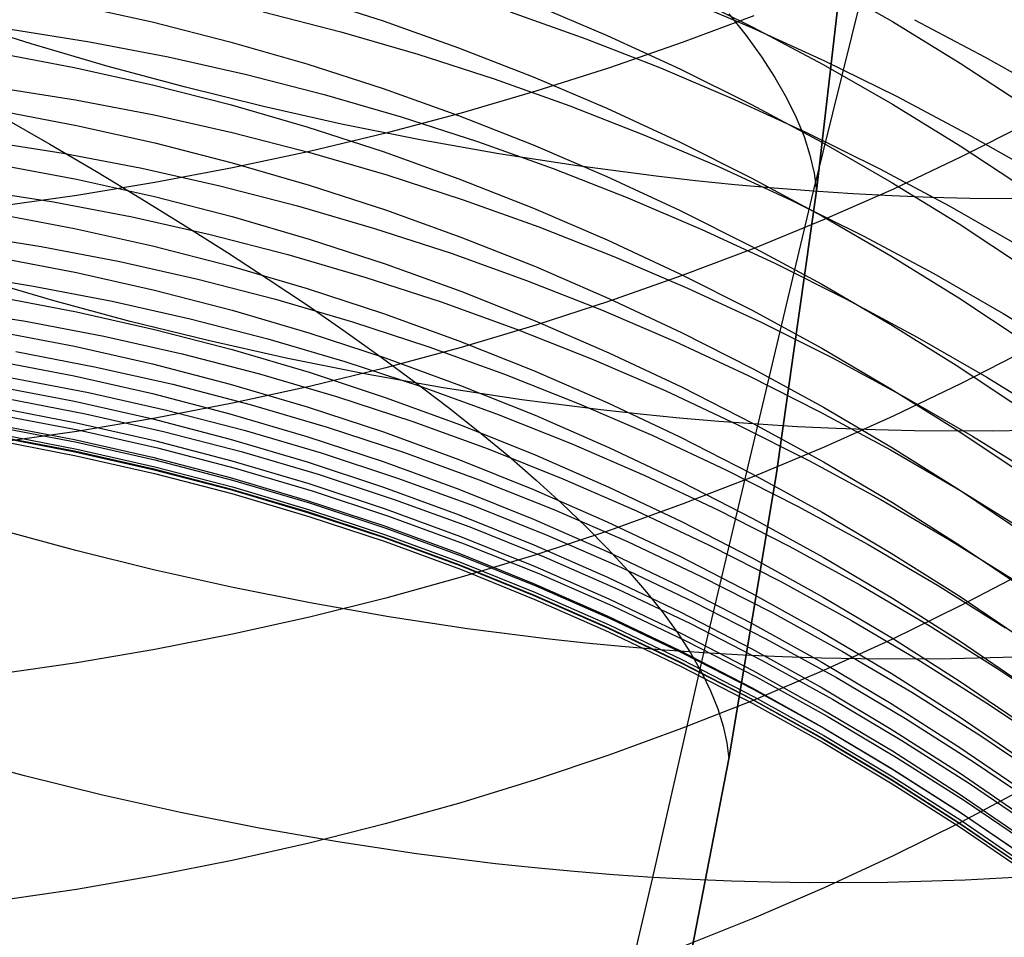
# Model space of a CAD drawing. Extents: x -383 to 1849, y -1185 to -529.
# Tile 254 of 256: x 210.88 to 216.89, y -1092.45 to -1086.85. Entities that reach past the tile are written whole.
import ezdxf

# ---------------------------------------------------------------- set-up
doc = ezdxf.new("R2010")
doc.units = 0
doc.layers.add('PREDEFINITO', color=7, linetype='CONTINUOUS')

msp = doc.modelspace()

# ---------------------------------------------------------------- linework, layer by layer
at = {"layer": 'PREDEFINITO'}
for p, q in [((215.7422, -1087.8903, 420), (215.9443, -1086.1469, 420)), ((215.7422, -1087.8903, 370), (215.9443, -1086.1469, 370)), ((215.9443, -1086.1469, 395), (215.7422, -1087.8903, 395)), ((215.7422, -1087.8903, 420), (215.9443, -1086.1469, 420)), ((215.725, -1087.8938, 501.4324), (216.0823, -1086.4457, 500.0535)), ((215.7852, -1086.6176, 601.6625), (216.2071, -1086.8579, 601.7394)), ((212.6313, -1086.7038, 597.0745), (213.0969, -1086.8534, 597.1128)), ((214.8954, -1086.702, 552.6169), (215.3466, -1086.8928, 552.5809)), ((214.9183, -1086.6748, 600.1235), (215.355, -1086.8911, 600.188)), ((211.2106, -1086.7545, 595.5826), (211.6876, -1086.8599, 595.6073)), ((214.0152, -1086.7517, 598.6082), (214.4653, -1086.9425, 598.661)), ((212.365, -1086.7977, 555.4725), (212.8389, -1086.9196, 555.4649)), ((213.8724, -1086.7985, 554.0495), (214.334, -1086.9629, 554.0256)), ((215.3601, -1086.8229, 648.1865), (214.9232, -1086.9863, 648.3429)), ((215.208, -1086.8099, 424.2025), (215.3134, -1086.9428, 423.7398)), ((210.9481, -1086.9935, 501.2404), (210.482, -1086.8461, 501.2871)), ((211.6876, -1086.8599, 595.6073), (212.1613, -1086.9806, 595.6356)), ((213.0969, -1086.8534, 597.1128), (213.5579, -1087.0173, 597.1547)), ((215.355, -1086.8911, 600.188), (215.7846, -1087.1203, 600.2563)), ((216.2071, -1086.8579, 601.7394), (216.6209, -1087.1106, 601.8201)), ((216.3406, -1086.8459, 551.1165), (216.7728, -1087.074, 551.0621)), ((210.8226, -1086.904, 556.8562), (211.3048, -1086.9805, 556.8635)), ((212.8389, -1086.9196, 555.4649), (213.3091, -1087.0561, 555.4521)), ((214.4653, -1086.9425, 598.661), (214.9091, -1087.1468, 598.7175)), ((215.3134, -1086.9428, 423.7398), (215.4072, -1087.0726, 423.275)), ((215.3466, -1086.8928, 552.5809), (215.7919, -1087.0965, 552.5395)), ((211.4177, -1087.1311, 501.2053), (210.9481, -1086.9935, 501.2404)), ((211.3048, -1086.9805, 556.8635), (211.7847, -1087.0726, 556.8658)), ((212.1613, -1086.9806, 595.6356), (212.6313, -1087.1163, 595.6675)), ((214.334, -1086.9629, 554.0256), (214.7906, -1087.141, 553.9965)), ((214.9232, -1086.9863, 648.3429), (214.4795, -1087.1398, 648.4898)), ((210.7317, -1087.0472, 594.1538), (211.2115, -1087.1376, 594.1731)), ((211.7847, -1087.0726, 556.8658), (212.262, -1087.1798, 556.8632)), ((213.3091, -1087.0561, 555.4521), (213.7753, -1087.2069, 555.4343)), ((213.5579, -1087.0173, 597.1547), (214.0136, -1087.1953, 597.2002)), ((215.4072, -1087.0726, 423.275), (215.4894, -1087.1994, 422.8086)), ((211.8905, -1087.2588, 501.182), (211.4177, -1087.1311, 501.2053)), ((212.6313, -1087.1163, 595.6675), (213.0969, -1087.2666, 595.7028)), ((215.7846, -1087.1203, 600.2563), (216.2066, -1087.3622, 600.3284)), ((215.7919, -1087.0965, 552.5395), (216.2307, -1087.3131, 552.4928)), ((216.6209, -1087.1106, 601.8201), (217.0262, -1087.3753, 601.9048)), ((216.7728, -1087.074, 551.0621), (217.1976, -1087.3142, 551.0021)), ((211.2115, -1087.1376, 594.1731), (211.6885, -1087.2435, 594.1958)), ((212.262, -1087.1798, 556.8632), (212.7362, -1087.3019, 556.8558)), ((214.4795, -1087.1398, 648.4898), (214.0297, -1087.2832, 648.627)), ((214.7906, -1087.141, 553.9965), (215.2416, -1087.3325, 553.9621)), ((214.9091, -1087.1468, 598.7175), (215.3463, -1087.3644, 598.7777)), ((211.6885, -1087.2435, 594.1958), (212.1622, -1087.3648, 594.2218)), ((213.7753, -1087.2069, 555.4343), (214.2368, -1087.3717, 555.4116)), ((214.0136, -1087.1953, 597.2002), (214.4636, -1087.3872, 597.2492)), ((215.4894, -1087.1994, 422.8086), (215.56, -1087.3229, 422.341)), ((210.7367, -1087.2586, 558.2565), (211.2188, -1087.3353, 558.263)), ((212.3658, -1087.3762, 501.1705), (211.8905, -1087.2588, 501.182)), ((212.7362, -1087.3019, 556.8558), (213.2067, -1087.4387, 556.8436)), ((213.0969, -1087.2666, 595.7028), (213.5579, -1087.4314, 595.7414)), ((214.0297, -1087.2832, 648.627), (213.5741, -1087.4162, 648.7544)), ((216.2307, -1087.3131, 552.4928), (216.6626, -1087.5422, 552.4408)), ((211.2188, -1087.3353, 558.263), (211.6987, -1087.4275, 558.2648)), ((212.1622, -1087.3648, 594.2218), (212.6322, -1087.501, 594.251)), ((214.2368, -1087.3717, 555.4116), (214.6933, -1087.5503, 555.3838)), ((215.2416, -1087.3325, 553.9621), (215.6866, -1087.5371, 553.9227)), ((215.3463, -1087.3644, 598.7777), (215.7764, -1087.5949, 598.8415)), ((215.56, -1087.3229, 422.341), (215.6192, -1087.4432, 421.8726)), ((216.2066, -1087.3622, 600.3284), (216.6204, -1087.6164, 600.4041)), ((210.7457, -1087.4015, 592.7372), (211.2254, -1087.492, 592.7547)), ((211.6987, -1087.4275, 558.2648), (212.1759, -1087.5349, 558.2621)), ((212.8433, -1087.4832, 501.171), (212.3658, -1087.3762, 501.1705)), ((213.5741, -1087.4162, 648.7544), (213.1133, -1087.5387, 648.8716)), ((213.5579, -1087.4314, 595.7414), (214.0136, -1087.6103, 595.7834)), ((214.4636, -1087.3872, 597.2492), (214.9075, -1087.5926, 597.3017)), ((210.7715, -1087.4395, 431.9868), (211.0626, -1087.607, 431.6406)), ((211.2254, -1087.492, 592.7547), (211.7023, -1087.5981, 592.7753)), ((213.3223, -1087.5795, 501.1836), (212.8433, -1087.4832, 501.171)), ((213.2067, -1087.4387, 556.8436), (213.6731, -1087.5899, 556.8266)), ((215.6192, -1087.4432, 421.8726), (215.6669, -1087.5602, 421.4039)), ((217.0325, -1087.4795, 646.0658), (216.6269, -1087.6844, 646.2543)), ((212.1759, -1087.5349, 558.2621), (212.65, -1087.6573, 558.2548)), ((212.6322, -1087.501, 594.251), (213.0978, -1087.652, 594.2833)), ((213.1133, -1087.5387, 648.8716), (212.6477, -1087.6505, 648.9786)), ((214.6933, -1087.5503, 555.3838), (215.1443, -1087.7424, 555.3512)), ((215.6866, -1087.5371, 553.9227), (216.1252, -1087.7546, 553.8782)), ((216.6626, -1087.5422, 552.4408), (217.0871, -1087.7835, 552.3836)), ((210.6615, -1087.5846, 559.6647), (211.1437, -1087.6611, 559.6705)), ((211.0626, -1087.607, 431.6406), (211.346, -1087.7738, 431.2856)), ((211.7023, -1087.5981, 592.7753), (212.1757, -1087.7196, 592.7988)), ((213.8026, -1087.665, 501.2084), (213.3223, -1087.5795, 501.1836)), ((213.6731, -1087.5899, 556.8266), (214.1349, -1087.7552, 556.8048)), ((214.0136, -1087.6103, 595.7834), (214.4636, -1087.8031, 595.8287)), ((214.9075, -1087.5926, 597.3017), (215.3447, -1087.8113, 597.3576)), ((215.6669, -1087.5602, 421.4039), (215.7032, -1087.6737, 420.9353)), ((215.7764, -1087.5949, 598.8415), (216.1989, -1087.8381, 598.9088)), ((211.1437, -1087.6611, 559.6705), (211.6236, -1087.7531, 559.6719)), ((212.6477, -1087.6505, 648.9786), (212.1778, -1087.7514, 649.0751)), ((212.65, -1087.6573, 558.2548), (213.1205, -1087.7945, 558.243)), ((213.0978, -1087.652, 594.2833), (213.5587, -1087.8175, 594.3187)), ((214.2834, -1087.7394, 501.2456), (213.8026, -1087.665, 501.2084)), ((215.7032, -1087.6737, 420.9353), (215.7283, -1087.7837, 420.4672)), ((216.6204, -1087.6164, 600.4041), (217.0258, -1087.8828, 600.4835)), ((210.7454, -1087.7294, 591.315), (211.2251, -1087.8202, 591.3308)), ((212.1757, -1087.7196, 592.7988), (212.6454, -1087.8562, 592.8253)), ((216.6269, -1087.6844, 646.2543), (216.2128, -1087.8801, 646.4343)), ((211.346, -1087.7738, 431.2856), (211.6212, -1087.9396, 430.9218)), ((211.6236, -1087.7531, 559.6719), (212.1009, -1087.8605, 559.6691)), ((212.1778, -1087.7514, 649.0751), (211.7041, -1087.8411, 649.161)), ((214.1349, -1087.7552, 556.8048), (214.5917, -1087.9344, 556.7785)), ((214.7644, -1087.8025, 501.2952), (214.2834, -1087.7394, 501.2456)), ((215.1443, -1087.7424, 555.3512), (215.5892, -1087.9477, 555.3137)), ((215.7283, -1087.7837, 420.4672), (215.7422, -1087.8903, 420)), ((216.1252, -1087.7546, 553.8782), (216.5568, -1087.9847, 553.8286)), ((211.2251, -1087.8202, 591.3308), (211.702, -1087.9266, 591.3493)), ((211.7041, -1087.8411, 649.161), (211.227, -1087.9195, 649.236)), ((213.1205, -1087.7945, 558.243), (213.5868, -1087.9461, 558.2268)), ((213.5587, -1087.8175, 594.3187), (214.0144, -1087.9972, 594.3572)), ((214.4636, -1087.8031, 595.8287), (214.9075, -1088.0096, 595.8771)), ((215.0049, -1087.8297, 501.3248), (214.7644, -1087.8025, 501.2952)), ((215.2451, -1087.854, 501.3575), (215.0049, -1087.8297, 501.3248)), ((215.4852, -1087.8754, 501.3933), (215.2451, -1087.854, 501.3575)), ((215.3447, -1087.8113, 597.3576), (215.7748, -1088.0431, 597.4168)), ((216.1989, -1087.8381, 598.9088), (216.6133, -1088.0938, 598.9795)), ((210.6024, -1087.8827, 561.0787), (211.0845, -1087.9588, 561.0838)), ((212.1009, -1087.8605, 559.6691), (212.575, -1087.983, 559.662)), ((212.6454, -1087.8562, 592.8253), (213.1107, -1088.0076, 592.8546)), ((215.3864, -1089.3173, 502.8427), (215.725, -1087.8938, 501.4324)), ((215.725, -1087.8938, 501.4324), (215.4852, -1087.8754, 501.3933)), ((215.4964, -1089.6288, 420), (215.7422, -1087.8903, 420)), ((215.4964, -1089.6288, 370), (215.7422, -1087.8903, 370)), ((215.7422, -1087.8903, 395), (215.4964, -1089.6288, 395)), ((215.4964, -1089.6288, 420), (215.7422, -1087.8903, 420)), ((215.9645, -1087.9092, 501.4746), (215.725, -1087.8938, 501.4324)), ((215.7422, -1087.8903, 420), (215.7422, -1087.8903, 370)), ((216.2128, -1087.8801, 646.4343), (215.7906, -1088.0662, 646.6055)), ((216.2036, -1087.9216, 501.5201), (215.9645, -1087.9092, 501.4746)), ((211.227, -1087.9195, 649.236), (210.7471, -1087.9864, 649.3)), ((211.0845, -1087.9588, 561.0838), (211.5643, -1088.0507, 561.0848)), ((211.6212, -1087.9396, 430.9218), (211.888, -1088.1044, 430.5496)), ((211.702, -1087.9266, 591.3493), (212.1754, -1088.0485, 591.3705)), ((213.5868, -1087.9461, 558.2268), (214.0485, -1088.1119, 558.2062)), ((214.5917, -1087.9344, 556.7785), (215.0429, -1088.1272, 556.7475)), ((215.5892, -1087.9477, 555.3137), (216.0276, -1088.166, 555.2714)), ((216.4423, -1087.9311, 501.5686), (216.2036, -1087.9216, 501.5201)), ((216.6804, -1087.9377, 501.6203), (216.4423, -1087.9311, 501.5686)), ((217.155, -1087.942, 501.7328), (216.6804, -1087.9377, 501.6203)), ((210.7328, -1088.0293, 589.8918), (211.2128, -1088.1204, 589.9058)), ((212.575, -1087.983, 559.662), (213.0454, -1088.1203, 559.6508)), ((213.1107, -1088.0076, 592.8546), (213.5713, -1088.1736, 592.8868)), ((214.0144, -1087.9972, 594.3572), (214.4644, -1088.1908, 594.3987)), ((214.9075, -1088.0096, 595.8771), (215.3447, -1088.2293, 595.9287)), ((216.5568, -1087.9847, 553.8286), (216.981, -1088.2272, 553.7741)), ((211.5643, -1088.0507, 561.0848), (212.0414, -1088.1581, 561.0819)), ((212.1754, -1088.0485, 591.3705), (212.6451, -1088.1856, 591.3943)), ((215.7906, -1088.0662, 646.6055), (215.3608, -1088.2426, 646.7678)), ((215.7748, -1088.0431, 597.4168), (216.1973, -1088.2876, 597.4793)), ((216.6133, -1088.0938, 598.9795), (217.0192, -1088.3616, 599.0536)), ((210.5264, -1088.1544, 562.4975), (211.0086, -1088.2307, 562.5018)), ((211.2128, -1088.1204, 589.9058), (211.6898, -1088.2274, 589.9221)), ((211.888, -1088.1044, 430.5496), (212.1461, -1088.2679, 430.1692)), ((213.0454, -1088.1203, 559.6508), (213.5116, -1088.2721, 559.6354)), ((214.0485, -1088.1119, 558.2062), (214.5052, -1088.2916, 558.1812)), ((215.0429, -1088.1272, 556.7475), (215.4881, -1088.3333, 556.712)), ((212.0414, -1088.1581, 561.0819), (212.5152, -1088.2806, 561.0751)), ((212.6451, -1088.1856, 591.3943), (213.1104, -1088.3376, 591.4207)), ((213.5713, -1088.1736, 592.8868), (214.0266, -1088.3539, 592.9218)), ((214.4644, -1088.1908, 594.3987), (214.9083, -1088.3981, 594.4431)), ((216.0276, -1088.166, 555.2714), (216.4591, -1088.397, 555.2244)), ((211.0086, -1088.2307, 562.5018), (211.4885, -1088.3228, 562.5024)), ((211.6898, -1088.2274, 589.9221), (212.1636, -1088.3497, 589.9409)), ((212.1461, -1088.2679, 430.1692), (212.3952, -1088.43, 429.7809)), ((213.5116, -1088.2721, 559.6354), (213.9733, -1088.4382, 559.6159)), ((215.3608, -1088.2426, 646.7678), (214.9238, -1088.4092, 646.921)), ((215.3447, -1088.2293, 595.9287), (215.7748, -1088.4622, 595.9834)), ((210.7448, -1088.299, 588.4695), (211.2245, -1088.3905, 588.4817)), ((211.4885, -1088.3228, 562.5024), (211.9656, -1088.4304, 562.4994)), ((212.5152, -1088.2806, 561.0751), (212.9852, -1088.418, 561.0643)), ((214.5052, -1088.2916, 558.1812), (214.9563, -1088.485, 558.1519)), ((215.4881, -1088.3333, 556.712), (215.9268, -1088.5524, 556.672)), ((216.1973, -1088.2876, 597.4793), (216.6118, -1088.5447, 597.545)), ((211.2245, -1088.3905, 588.4817), (211.7013, -1088.4978, 588.4959)), ((212.1636, -1088.3497, 589.9409), (212.6335, -1088.4874, 589.962)), ((213.1104, -1088.3376, 591.4207), (213.571, -1088.5042, 591.4497)), ((214.0266, -1088.3539, 592.9218), (214.4761, -1088.5482, 592.9594)), ((210.481, -1088.3966, 563.923), (210.963, -1088.4728, 563.9265)), ((211.0806, -1088.5607, 502.619), (210.6115, -1088.4227, 502.6534)), ((211.9656, -1088.4304, 562.4994), (212.4396, -1088.5532, 562.4927)), ((212.3952, -1088.43, 429.7809), (212.6349, -1088.5905, 429.3851)), ((212.9852, -1088.418, 561.0643), (213.4511, -1088.5701, 561.0497)), ((213.9733, -1088.4382, 559.6159), (214.4298, -1088.6183, 559.5923)), ((214.9238, -1088.4092, 646.921), (214.4801, -1088.5656, 647.0649)), ((214.9083, -1088.3981, 594.4431), (215.3455, -1088.6189, 594.4904)), ((216.4591, -1088.397, 555.2244), (216.8831, -1088.6405, 555.1727)), ((210.963, -1088.4728, 563.9265), (211.4427, -1088.5648, 563.9267)), ((211.7013, -1088.4978, 588.4959), (212.1747, -1088.6205, 588.5122)), ((212.6335, -1088.4874, 589.962), (213.0992, -1088.6399, 589.9854)), ((213.571, -1088.5042, 591.4497), (214.0263, -1088.6851, 591.4811)), ((214.9563, -1088.485, 558.1519), (215.4014, -1088.6918, 558.1184)), ((215.7748, -1088.4622, 595.9834), (216.1973, -1088.7079, 596.0411)), ((210.7451, -1088.5386, 587.0487), (211.2248, -1088.6304, 587.0589)), ((211.5529, -1088.6885, 502.5962), (211.0806, -1088.5607, 502.619)), ((211.4427, -1088.5648, 563.9267), (211.9196, -1088.6724, 563.9235)), ((212.4396, -1088.5532, 562.4927), (212.9098, -1088.691, 562.4825)), ((213.4511, -1088.5701, 561.0497), (213.9123, -1088.7365, 561.0313)), ((214.4801, -1088.5656, 647.0649), (214.0302, -1088.7116, 647.1992)), ((214.4761, -1088.5482, 592.9594), (214.9195, -1088.7563, 592.9998)), ((215.9268, -1088.5524, 556.672), (216.3585, -1088.7844, 556.6275)), ((216.6118, -1088.5447, 597.545), (217.0177, -1088.8139, 597.6138)), ((210.4307, -1088.611, 565.3521), (210.9128, -1088.687, 565.3549)), ((211.2248, -1088.6304, 587.0589), (211.7015, -1088.738, 587.0709)), ((212.1747, -1088.6205, 588.5122), (212.6443, -1088.7586, 588.5305)), ((212.6349, -1088.5905, 429.3851), (212.8651, -1088.7494, 428.982)), ((214.4298, -1088.6183, 559.5923), (214.8808, -1088.8122, 559.5647)), ((215.3455, -1088.6189, 594.4904), (215.7755, -1088.8528, 594.5405)), ((210.9128, -1088.687, 565.3549), (211.3925, -1088.7789, 565.3547)), ((212.0279, -1088.806, 502.585), (211.5529, -1088.6885, 502.5962)), ((211.9196, -1088.6724, 563.9235), (212.3932, -1088.7953, 563.917)), ((212.9098, -1088.691, 562.4825), (213.3759, -1088.8435, 562.4687)), ((213.0992, -1088.6399, 589.9854), (213.5601, -1088.8071, 590.011)), ((214.0263, -1088.6851, 591.4811), (214.4759, -1088.8801, 591.515)), ((215.4014, -1088.6918, 558.1184), (215.84, -1088.9117, 558.0807)), ((216.8831, -1088.6405, 555.1727), (217.2992, -1088.8962, 555.1164)), ((210.7323, -1088.748, 585.6239), (211.2122, -1088.8399, 585.6322)), ((211.7015, -1088.738, 587.0709), (212.1749, -1088.8611, 587.0846)), ((212.8651, -1088.7494, 428.982), (213.0854, -1088.9063, 428.5721)), ((214.0302, -1088.7116, 647.1992), (213.5746, -1088.8472, 647.324)), ((213.9123, -1088.7365, 561.0313), (214.3684, -1088.9171, 561.0092)), ((216.1973, -1088.7079, 596.0411), (216.6118, -1088.9662, 596.1017)), ((211.3925, -1088.7789, 565.3547), (211.8694, -1088.8864, 565.3514)), ((212.505, -1088.9127, 502.5856), (212.0279, -1088.806, 502.585)), ((212.3932, -1088.7953, 563.917), (212.8631, -1088.9332, 563.9073)), ((212.6443, -1088.7586, 588.5305), (213.1096, -1088.9116, 588.5507)), ((213.5601, -1088.8071, 590.011), (214.0158, -1088.9887, 590.0389)), ((214.8808, -1088.8122, 559.5647), (215.3257, -1089.0196, 559.5332)), ((214.9195, -1088.7563, 592.9998), (215.3562, -1088.9779, 593.0427)), ((216.3585, -1088.7844, 556.6275), (216.7828, -1089.0289, 556.5787)), ((210.8551, -1088.8733, 566.7871), (211.3351, -1088.9653, 566.7864)), ((211.2122, -1088.8399, 585.6322), (211.6893, -1088.9476, 585.6419)), ((212.1749, -1088.8611, 587.0846), (212.6445, -1088.9995, 587.1)), ((213.5746, -1088.8472, 647.324), (213.1138, -1088.972, 647.4388)), ((213.3759, -1088.8435, 562.4687), (213.8373, -1089.0104, 562.4515)), ((215.7755, -1088.8528, 594.5405), (216.198, -1089.0996, 594.5933)), ((217.0316, -1088.8598, 644.6348), (216.6261, -1089.0683, 644.8192)), ((210.731, -1088.9289, 584.1742), (211.2109, -1089.021, 584.1806)), ((211.8694, -1088.8864, 565.3514), (212.3429, -1089.0094, 565.3451)), ((212.9838, -1089.0086, 502.598), (212.505, -1088.9127, 502.5856)), ((212.8631, -1088.9332, 563.9073), (213.3288, -1089.0859, 563.8943)), ((213.0854, -1088.9063, 428.5721), (213.2956, -1089.0613, 428.1555)), ((213.1096, -1088.9116, 588.5507), (213.5701, -1089.0793, 588.573)), ((214.3684, -1088.9171, 561.0092), (214.8188, -1089.1115, 560.9833)), ((214.4759, -1088.8801, 591.515), (214.9193, -1089.089, 591.5513)), ((215.84, -1088.9117, 558.0807), (216.2716, -1089.1445, 558.0388)), ((211.3351, -1088.9653, 566.7864), (211.8123, -1089.073, 566.783)), ((211.6893, -1088.9476, 585.6419), (212.163, -1089.071, 585.653)), ((213.1138, -1088.972, 647.4388), (212.6481, -1089.086, 647.5436)), ((214.0158, -1088.9887, 590.0389), (214.4658, -1089.1844, 590.0689)), ((215.3562, -1088.9779, 593.0427), (215.7858, -1089.2127, 593.0883)), ((216.6118, -1088.9662, 596.1017), (217.0177, -1089.2368, 596.1652)), ((210.818, -1089.031, 568.2227), (211.2979, -1089.123, 568.2216)), ((211.2109, -1089.021, 584.1806), (211.6881, -1089.1289, 584.1881)), ((212.3429, -1089.0094, 565.3451), (212.8128, -1089.1475, 565.336)), ((212.6445, -1088.9995, 587.1), (213.1098, -1089.1529, 587.1171)), ((213.4639, -1089.0934, 502.6225), (212.9838, -1089.0086, 502.598)), ((213.8373, -1089.0104, 562.4515), (214.2935, -1089.1915, 562.4308)), ((215.3257, -1089.0196, 559.5332), (215.7641, -1089.2402, 559.4978)), ((216.7828, -1089.0289, 556.5787), (217.1992, -1089.2856, 556.5255)), ((210.7331, -1089.0848, 582.672), (211.2131, -1089.1768, 582.6767)), ((211.8123, -1089.073, 566.783), (212.2862, -1089.1962, 566.777)), ((212.163, -1089.071, 585.653), (212.633, -1089.2096, 585.6655)), ((212.6481, -1089.086, 647.5436), (212.1782, -1089.1887, 647.6382)), ((213.2956, -1089.0613, 428.1555), (213.4956, -1089.2141, 427.7328)), ((213.3288, -1089.0859, 563.8943), (213.7898, -1089.2531, 563.8782)), ((213.9446, -1089.1669, 502.659), (213.4639, -1089.0934, 502.6225)), ((213.5701, -1089.0793, 588.573), (214.0254, -1089.2614, 588.5971)), ((214.8188, -1089.1115, 560.9833), (215.2632, -1089.3194, 560.9538)), ((214.9193, -1089.089, 591.5513), (215.356, -1089.3114, 591.5899)), ((216.198, -1089.0996, 594.5933), (216.6124, -1089.359, 594.6489)), ((216.6261, -1089.0683, 644.8192), (216.212, -1089.2674, 644.9952)), ((210.7996, -1089.1605, 569.6614), (211.2793, -1089.2524, 569.6599)), ((211.2131, -1089.1768, 582.6767), (211.6902, -1089.2847, 582.6822)), ((211.2979, -1089.123, 568.2216), (211.7751, -1089.2306, 568.2182)), ((211.6881, -1089.1289, 584.1881), (212.1619, -1089.2525, 584.1967)), ((212.8128, -1089.1475, 565.336), (213.2784, -1089.3004, 565.3239)), ((213.1098, -1089.1529, 587.1171), (213.5703, -1089.321, 587.1359)), ((214.4256, -1089.2289, 502.7079), (213.9446, -1089.1669, 502.659)), ((216.2716, -1089.1445, 558.0388), (216.6958, -1089.3899, 557.9928)), ((210.7444, -1089.2154, 581.1671), (211.224, -1089.3077, 581.1702)), ((212.1782, -1089.1887, 647.6382), (211.7044, -1089.2802, 647.7223)), ((211.7751, -1089.2306, 568.2182), (212.249, -1089.3538, 568.2124)), ((212.2862, -1089.1962, 566.777), (212.7564, -1089.3344, 566.7683)), ((212.633, -1089.2096, 585.6655), (213.0987, -1089.3633, 585.6793)), ((213.4956, -1089.2141, 427.7328), (213.6851, -1089.3645, 427.3043)), ((214.2935, -1089.1915, 562.4308), (214.7442, -1089.3864, 562.4067)), ((214.666, -1089.2555, 502.7369), (214.4256, -1089.2289, 502.7079)), ((214.4658, -1089.1844, 590.0689), (214.9096, -1089.394, 590.101)), ((215.7858, -1089.2127, 593.0883), (216.2077, -1089.4605, 593.1363)), ((210.7633, -1089.2618, 571.1032), (211.2433, -1089.3539, 571.1013)), ((211.7044, -1089.2802, 647.7223), (211.2273, -1089.3601, 647.7958)), ((211.2793, -1089.2524, 569.6599), (211.7562, -1089.3602, 569.6563)), ((211.6902, -1089.2847, 582.6822), (212.164, -1089.4083, 582.6886)), ((212.1619, -1089.2525, 584.1967), (212.6319, -1089.3914, 584.2064)), ((213.7898, -1089.2531, 563.8782), (214.2456, -1089.4345, 563.8589)), ((214.0254, -1089.2614, 588.5971), (214.4749, -1089.4578, 588.6231)), ((214.9064, -1089.2791, 502.769), (214.666, -1089.2555, 502.7369)), ((215.1465, -1089.2997, 502.8043), (214.9064, -1089.2791, 502.769)), ((215.7641, -1089.2402, 559.4978), (216.1954, -1089.4737, 559.4584)), ((216.212, -1089.2674, 644.9952), (215.7898, -1089.4568, 645.1627)), ((210.7326, -1089.3182, 579.6916), (211.2125, -1089.4104, 579.6929)), ((210.746, -1089.335, 572.5452), (211.226, -1089.4271, 572.5428)), ((211.224, -1089.3077, 581.1702), (211.7008, -1089.4159, 581.1739)), ((211.2433, -1089.3539, 571.1013), (211.7204, -1089.4618, 571.0975)), ((212.249, -1089.3538, 568.2124), (212.7191, -1089.4923, 568.2042)), ((212.7564, -1089.3344, 566.7683), (213.2224, -1089.4876, 566.757)), ((213.2784, -1089.3004, 565.3239), (213.7392, -1089.4679, 565.3089)), ((213.5703, -1089.321, 587.1359), (214.0256, -1089.5035, 587.1562)), ((215.056, -1090.7135, 504.2817), (215.3864, -1089.3173, 502.8427)), ((215.3864, -1089.3173, 502.8427), (215.1465, -1089.2997, 502.8043)), ((215.2632, -1089.3194, 560.9538), (215.7009, -1089.5407, 560.9207)), ((215.356, -1089.3114, 591.5899), (215.7856, -1089.547, 591.6309)), ((215.6259, -1089.3318, 502.8842), (215.3864, -1089.3173, 502.8427)), ((215.8652, -1089.3433, 502.9289), (215.6259, -1089.3318, 502.8842)), ((216.104, -1089.3518, 502.9766), (215.8652, -1089.3433, 502.9289)), ((216.3423, -1089.3574, 503.0274), (216.104, -1089.3518, 502.9766)), ((217.2897, -1089.3499, 503.2603), (216.8173, -1089.3595, 503.138)), ((210.7322, -1089.3868, 578.399), (211.2121, -1089.4792, 578.3978)), ((210.734, -1089.3926, 575.5018), (211.214, -1089.4847, 575.4983)), ((210.7437, -1089.4167, 577.1136), (211.2234, -1089.5088, 577.1098)), ((211.2273, -1089.3601, 647.7958), (210.7473, -1089.4283, 647.8585)), ((210.7474, -1089.3761, 573.9781), (211.2271, -1089.4682, 573.9754)), ((211.2125, -1089.4104, 579.6929), (211.6896, -1089.5186, 579.6944)), ((211.7008, -1089.4159, 581.1739), (212.1743, -1089.5397, 581.178)), ((211.7562, -1089.3602, 569.6563), (212.2297, -1089.4835, 569.6506)), ((212.164, -1089.4083, 582.6886), (212.634, -1089.5473, 582.6957)), ((212.6319, -1089.3914, 584.2064), (213.0976, -1089.5453, 584.2171)), ((213.0987, -1089.3633, 585.6793), (213.5596, -1089.5318, 585.6945)), ((213.6851, -1089.3645, 427.3043), (213.8639, -1089.5125, 426.8704)), ((214.7442, -1089.3864, 562.4067), (215.1888, -1089.595, 562.3792)), ((214.9096, -1089.394, 590.101), (215.3468, -1089.6172, 590.1352)), ((216.8173, -1089.3595, 503.138), (216.3423, -1089.3574, 503.0274)), ((216.6124, -1089.359, 594.6489), (217.0183, -1089.6307, 594.7071)), ((216.6958, -1089.3899, 557.9928), (217.112, -1089.6476, 557.9427)), ((211.226, -1089.4271, 572.5428), (211.7031, -1089.5351, 572.539)), ((211.2271, -1089.4682, 573.9754), (211.704, -1089.5762, 573.9715)), ((211.7204, -1089.4618, 571.0975), (212.1943, -1089.5853, 571.0921)), ((213.7392, -1089.4679, 565.3089), (214.1949, -1089.6496, 565.291)), ((214.2456, -1089.4345, 563.8589), (214.6957, -1089.6298, 563.8365)), ((214.4749, -1089.4578, 588.6231), (214.9183, -1089.668, 588.651)), ((215.7898, -1089.4568, 645.1627), (215.36, -1089.6364, 645.3215)), ((216.1954, -1089.4737, 559.4584), (216.6193, -1089.72, 559.4153)), ((216.2077, -1089.4605, 593.1363), (216.6215, -1089.721, 593.1868)), ((211.2121, -1089.4792, 578.3978), (211.6891, -1089.5874, 578.3964)), ((211.214, -1089.4847, 575.4983), (211.6911, -1089.5927, 575.4939)), ((211.2234, -1089.5088, 577.1098), (211.7002, -1089.6169, 577.1054)), ((211.6896, -1089.5186, 579.6944), (212.1634, -1089.6424, 579.6961)), ((211.7031, -1089.5351, 572.539), (212.1769, -1089.6587, 572.5339)), ((212.2297, -1089.4835, 569.6506), (212.6995, -1089.6221, 569.643)), ((212.7191, -1089.4923, 568.2042), (213.185, -1089.6456, 568.1938)), ((213.2224, -1089.4876, 566.757), (213.6836, -1089.6553, 566.7432)), ((213.5596, -1089.5318, 585.6945), (214.0154, -1089.7148, 585.7109)), ((213.8639, -1089.5125, 426.8704), (214.0319, -1089.658, 426.4315)), ((214.0256, -1089.5035, 587.1562), (214.4752, -1089.7003, 587.1781)), ((211.6891, -1089.5874, 578.3964), (212.1629, -1089.7113, 578.3948)), ((211.6911, -1089.5927, 575.4939), (212.1649, -1089.7163, 575.4888)), ((211.704, -1089.5762, 573.9715), (212.1774, -1089.6998, 573.9666)), ((212.1743, -1089.5397, 581.178), (212.6439, -1089.6788, 581.1828)), ((212.1943, -1089.5853, 571.0921), (212.6643, -1089.724, 571.0851)), ((212.634, -1089.5473, 582.6957), (213.0997, -1089.7013, 582.7036)), ((213.0976, -1089.5453, 584.2171), (213.5586, -1089.7141, 584.2289)), ((215.1888, -1089.595, 562.3792), (215.6268, -1089.817, 562.3484)), ((215.7009, -1089.5407, 560.9207), (216.1317, -1089.775, 560.8839)), ((215.7856, -1089.547, 591.6309), (216.2075, -1089.7957, 591.6741)), ((211.7002, -1089.6169, 577.1054), (212.1736, -1089.7406, 577.1003)), ((212.1634, -1089.6424, 579.6961), (212.6333, -1089.7817, 579.6981)), ((212.6995, -1089.6221, 569.643), (213.1649, -1089.7756, 569.6334)), ((213.185, -1089.6456, 568.1938), (213.6462, -1089.8136, 568.1812)), ((213.6836, -1089.6553, 566.7432), (214.1397, -1089.8374, 566.7268)), ((214.1949, -1089.6496, 565.291), (214.6449, -1089.8455, 565.2704)), ((214.6957, -1089.6298, 563.8365), (215.1398, -1089.8389, 563.811)), ((215.36, -1089.6364, 645.3215), (214.923, -1089.8058, 645.4713)), ((215.2071, -1091.3603, 420), (215.4964, -1089.6288, 420)), ((215.2071, -1091.3603, 370), (215.4964, -1089.6288, 370)), ((215.4964, -1089.6288, 395), (215.2071, -1091.3603, 395)), ((215.2071, -1091.3603, 420), (215.4964, -1089.6288, 420)), ((215.3468, -1089.6172, 590.1352), (215.7768, -1089.8537, 590.1715)), ((212.1629, -1089.7113, 578.3948), (212.6329, -1089.8505, 578.393)), ((212.1649, -1089.7163, 575.4888), (212.6349, -1089.8553, 575.4828)), ((212.1769, -1089.6587, 572.5339), (212.6469, -1089.7975, 572.5274)), ((212.1774, -1089.6998, 573.9666), (212.6471, -1089.8388, 573.9607)), ((212.6439, -1089.6788, 581.1828), (213.1092, -1089.8331, 581.188)), ((213.0997, -1089.7013, 582.7036), (213.5607, -1089.8702, 582.7123)), ((213.5586, -1089.7141, 584.2289), (214.0144, -1089.8973, 584.2417)), ((214.0154, -1089.7148, 585.7109), (214.4654, -1089.912, 585.7287)), ((214.0319, -1089.658, 426.4315), (214.189, -1089.8007, 425.9881)), ((214.4752, -1089.7003, 587.1781), (214.9185, -1089.911, 587.2016)), ((214.9183, -1089.668, 588.651), (215.355, -1089.8918, 588.6806)), ((212.1736, -1089.7406, 577.1003), (212.6432, -1089.8796, 577.0945)), ((212.6643, -1089.724, 571.0851), (213.1302, -1089.8778, 571.0764)), ((213.1649, -1089.7756, 569.6334), (213.6257, -1089.9439, 569.6219)), ((216.1317, -1089.775, 560.8839), (216.5549, -1090.0221, 560.8436)), ((216.6193, -1089.72, 559.4153), (217.0352, -1089.9786, 559.3683)), ((216.6215, -1089.721, 593.1868), (217.0268, -1089.9939, 593.2397)), ((212.6333, -1089.7817, 579.6981), (213.099, -1089.936, 579.7002)), ((212.6469, -1089.7975, 572.5274), (213.1127, -1089.9514, 572.5195)), ((213.1092, -1089.8331, 581.188), (213.5698, -1090.0021, 581.1937)), ((213.6462, -1089.8136, 568.1812), (214.1022, -1089.9961, 568.1663)), ((214.1397, -1089.8374, 566.7268), (214.5902, -1090.0336, 566.7079)), ((214.189, -1089.8007, 425.9881), (214.3349, -1089.9405, 425.5404)), ((214.923, -1089.8058, 645.4713), (214.4794, -1089.965, 645.612)), ((215.6268, -1089.817, 562.3484), (216.0578, -1090.052, 562.3143)), ((216.2075, -1089.7957, 591.6741), (216.6214, -1090.0571, 591.7195)), ((212.6329, -1089.8505, 578.393), (213.0986, -1090.0049, 578.3911)), ((212.6349, -1089.8553, 575.4828), (213.1006, -1090.0094, 575.476)), ((212.6432, -1089.8796, 577.0945), (213.1086, -1090.0338, 577.0881)), ((212.6471, -1089.8388, 573.9607), (213.1125, -1089.9929, 573.9538)), ((213.1302, -1089.8778, 571.0764), (213.5913, -1090.0463, 571.066)), ((213.5607, -1089.8702, 582.7123), (214.0164, -1090.0536, 582.7217)), ((214.0144, -1089.8973, 584.2417), (214.4645, -1090.0948, 584.2554)), ((214.6449, -1089.8455, 565.2704), (215.0888, -1090.055, 565.247)), ((215.1398, -1089.8389, 563.811), (215.5772, -1090.0614, 563.7825)), ((215.355, -1089.8918, 588.6806), (215.7845, -1090.1289, 588.7121)), ((215.7768, -1089.8537, 590.1715), (216.1993, -1090.1032, 590.2097)), ((213.099, -1089.936, 579.7002), (213.5599, -1090.1051, 579.7026)), ((213.1127, -1089.9514, 572.5195), (213.5738, -1090.1201, 572.5104)), ((213.6257, -1089.9439, 569.6219), (214.0812, -1090.1266, 569.6085)), ((214.3349, -1089.9405, 425.5404), (214.4697, -1090.0774, 425.089)), ((214.4654, -1089.912, 585.7287), (214.9092, -1090.1232, 585.7477)), ((214.9185, -1089.911, 587.2016), (215.3552, -1090.1353, 587.2265)), ((211.2198, -1090.0874, 504.0422), (210.7473, -1089.9588, 504.0649)), ((213.0986, -1090.0049, 578.3911), (213.5595, -1090.174, 578.3889)), ((213.1006, -1090.0094, 575.476), (213.5616, -1090.1783, 575.4685)), ((213.1125, -1089.9929, 573.9538), (213.5731, -1090.1617, 573.9459)), ((213.5698, -1090.0021, 581.1937), (214.0251, -1090.1857, 581.1999)), ((214.4794, -1089.965, 645.612), (214.0296, -1090.1136, 645.7435)), ((214.1022, -1089.9961, 568.1663), (214.5525, -1090.1926, 568.1492)), ((213.1086, -1090.0338, 577.0881), (213.5691, -1090.2027, 577.0811)), ((213.5913, -1090.0463, 571.066), (214.0472, -1090.2292, 571.054)), ((214.0164, -1090.0536, 582.7217), (214.4665, -1090.2513, 582.7318)), ((214.4697, -1090.0774, 425.089), (214.5932, -1090.2113, 424.6343)), ((214.5902, -1090.0336, 566.7079), (215.0345, -1090.2436, 566.6866)), ((215.0888, -1090.055, 565.247), (215.5261, -1090.2781, 565.2208)), ((215.5772, -1090.0614, 563.7825), (216.0076, -1090.297, 563.751)), ((216.0578, -1090.052, 562.3143), (216.4813, -1090.2998, 562.2769)), ((216.5549, -1090.0221, 560.8436), (216.9701, -1090.2817, 560.7998)), ((216.6214, -1090.0571, 591.7195), (217.0266, -1090.331, 591.7671)), ((211.695, -1090.2053, 504.0308), (211.2198, -1090.0874, 504.0422)), ((213.5599, -1090.1051, 579.7026), (214.0156, -1090.2889, 579.7051)), ((213.5738, -1090.1201, 572.5104), (214.0296, -1090.3033, 572.4999)), ((214.0296, -1090.1136, 645.7435), (213.574, -1090.2515, 645.8654)), ((214.0812, -1090.1266, 569.6085), (214.531, -1090.3235, 569.5931)), ((214.4645, -1090.0948, 584.2554), (214.9084, -1090.3063, 584.2702)), ((214.9092, -1090.1232, 585.7477), (215.3464, -1090.348, 585.7679)), ((215.3552, -1090.1353, 587.2265), (215.7848, -1090.373, 587.253)), ((215.7845, -1090.1289, 588.7121), (216.2065, -1090.3792, 588.7452)), ((216.1993, -1090.1032, 590.2097), (216.6136, -1090.3654, 590.2499)), ((213.5595, -1090.174, 578.3889), (214.0153, -1090.3577, 578.3866)), ((213.5616, -1090.1783, 575.4685), (214.0173, -1090.3618, 575.4602)), ((213.5731, -1090.1617, 573.9459), (214.0284, -1090.3451, 573.937)), ((214.0251, -1090.1857, 581.1999), (214.4747, -1090.3836, 581.2066)), ((214.5525, -1090.1926, 568.1492), (214.9966, -1090.4031, 568.1299)), ((212.1723, -1090.3123, 504.0311), (211.695, -1090.2053, 504.0308)), ((213.574, -1090.2515, 645.8654), (213.1132, -1090.3786, 645.9778)), ((213.5691, -1090.2027, 577.0811), (214.0244, -1090.3862, 577.0734)), ((214.0472, -1090.2292, 571.054), (214.4974, -1090.4263, 571.0405)), ((214.4665, -1090.2513, 582.7318), (214.9103, -1090.463, 582.7427)), ((214.5932, -1090.2113, 424.6343), (214.7054, -1090.3419, 424.1767)), ((215.0345, -1090.2436, 566.6866), (215.4722, -1090.4671, 566.6627)), ((217.0268, -1090.2146, 643.1808), (216.6214, -1090.4265, 643.3608)), ((212.6515, -1090.4083, 504.043), (212.1723, -1090.3123, 504.0311)), ((214.0156, -1090.2889, 579.7051), (214.4657, -1090.4869, 579.7079)), ((214.0296, -1090.3033, 572.4999), (214.4798, -1090.5007, 572.4882)), ((214.9084, -1090.3063, 584.2702), (215.3457, -1090.5314, 584.2858)), ((215.5261, -1090.2781, 565.2208), (215.9563, -1090.5144, 565.192)), ((216.0076, -1090.297, 563.751), (216.4304, -1090.5455, 563.7165)), ((216.4813, -1090.2998, 562.2769), (216.8968, -1090.5602, 562.2364)), ((213.1132, -1090.3786, 645.9778), (212.6476, -1090.4945, 646.0802)), ((214.0153, -1090.3577, 578.3866), (214.4653, -1090.5557, 578.3841)), ((214.0173, -1090.3618, 575.4602), (214.4673, -1090.5595, 575.4512)), ((214.0284, -1090.3451, 573.937), (214.478, -1090.5428, 573.9271)), ((214.531, -1090.3235, 569.5931), (214.9746, -1090.5343, 569.5759)), ((214.7054, -1090.3419, 424.1767), (214.8063, -1090.4693, 423.7166)), ((215.3464, -1090.348, 585.7679), (215.7765, -1090.5863, 585.7894)), ((215.7848, -1090.373, 587.253), (216.2068, -1090.6239, 587.2809)), ((216.2065, -1090.3792, 588.7452), (216.6203, -1090.6422, 588.7801)), ((216.6136, -1090.3654, 590.2499), (217.0194, -1090.6402, 590.292)), ((213.1318, -1090.4929, 504.0667), (212.6515, -1090.4083, 504.043)), ((214.0244, -1090.3862, 577.0734), (214.474, -1090.584, 577.0652)), ((214.4747, -1090.3836, 581.2066), (214.9181, -1090.5954, 581.2138)), ((214.4974, -1090.4263, 571.0405), (214.9414, -1090.6374, 571.0253)), ((214.9966, -1090.4031, 568.1299), (215.4342, -1090.6271, 568.1085)), ((216.6214, -1090.4265, 643.3608), (216.2075, -1090.6287, 643.5326)), ((212.6476, -1090.4945, 646.0802), (212.1778, -1090.599, 646.1727)), ((213.6129, -1090.566, 504.1023), (213.1318, -1090.4929, 504.0667)), ((214.4657, -1090.4869, 579.7079), (214.9095, -1090.6989, 579.7108)), ((214.8063, -1090.4693, 423.7166), (214.8958, -1090.5933, 423.2546)), ((214.9103, -1090.463, 582.7427), (215.3475, -1090.6884, 582.7542)), ((215.4722, -1090.4671, 566.6627), (215.9029, -1090.7039, 566.6365)), ((214.4653, -1090.5557, 578.3841), (214.9092, -1090.7677, 578.3814)), ((214.4673, -1090.5595, 575.4512), (214.9112, -1090.7713, 575.4414)), ((214.478, -1090.5428, 573.9271), (214.9215, -1090.7544, 573.9163)), ((214.4798, -1090.5007, 572.4882), (214.9238, -1090.712, 572.4751)), ((214.9746, -1090.5343, 569.5759), (215.4116, -1090.7587, 569.5568)), ((215.3457, -1090.5314, 584.2858), (215.7759, -1090.77, 584.3025)), ((215.9563, -1090.5144, 565.192), (216.3789, -1090.7636, 565.1604)), ((216.4304, -1090.5455, 563.7165), (216.8452, -1090.8067, 563.6791)), ((212.1778, -1090.599, 646.1727), (211.704, -1090.6921, 646.255)), ((214.0943, -1090.6272, 504.1499), (213.6129, -1090.566, 504.1023)), ((214.474, -1090.584, 577.0652), (214.9174, -1090.7958, 577.0563)), ((214.8958, -1090.5933, 423.2546), (214.9739, -1090.7138, 422.7909)), ((214.9181, -1090.5954, 581.2138), (215.3548, -1090.821, 581.2214)), ((215.7765, -1090.5863, 585.7894), (216.1989, -1090.8377, 585.812)), ((214.335, -1090.6534, 504.1783), (214.0943, -1090.6272, 504.1499)), ((214.5755, -1090.6765, 504.2097), (214.335, -1090.6534, 504.1783)), ((214.8159, -1090.6966, 504.2442), (214.5755, -1090.6765, 504.2097)), ((214.9414, -1090.6374, 571.0253), (215.3789, -1090.8621, 571.0087)), ((215.4342, -1090.6271, 568.1085), (215.8647, -1090.8644, 568.0849)), ((216.2075, -1090.6287, 643.5326), (215.7856, -1090.8211, 643.696)), ((216.2068, -1090.6239, 587.2809), (216.6206, -1090.8875, 587.3103)), ((216.6203, -1090.6422, 588.7801), (217.0256, -1090.9177, 588.8166)), ((211.704, -1090.6921, 646.255), (211.227, -1090.7734, 646.3269)), ((214.7444, -1092.0842, 505.7501), (215.056, -1090.7135, 504.2817)), ((215.056, -1090.7135, 504.2817), (214.8159, -1090.6966, 504.2442)), ((214.9095, -1090.6989, 579.7108), (215.3467, -1090.9247, 579.714)), ((214.9238, -1090.712, 572.4751), (215.3611, -1090.937, 572.4609)), ((214.9739, -1090.7138, 422.7909), (215.0407, -1090.8308, 422.3261)), ((215.2958, -1090.7274, 504.3224), (215.056, -1090.7135, 504.2817)), ((215.5353, -1090.7382, 504.3661), (215.2958, -1090.7274, 504.3224)), ((215.3475, -1090.6884, 582.7542), (215.7776, -1090.9273, 582.7665)), ((215.7744, -1090.7459, 504.4128), (215.5353, -1090.7382, 504.3661)), ((215.9029, -1090.7039, 566.6365), (216.326, -1090.9537, 566.6079)), ((216.9616, -1090.739, 504.6907), (216.4885, -1090.7508, 504.5708)), ((211.227, -1090.7734, 646.3269), (210.7471, -1090.8427, 646.3882)), ((214.9092, -1090.7677, 578.3814), (215.3464, -1090.9934, 578.3786)), ((214.9112, -1090.7713, 575.4414), (215.3483, -1090.9967, 575.4309)), ((214.9174, -1090.7958, 577.0563), (215.3541, -1091.0213, 577.0469)), ((214.9215, -1090.7544, 573.9163), (215.3583, -1090.9798, 573.9045)), ((215.4116, -1090.7587, 569.5568), (215.8415, -1090.9964, 569.5359)), ((216.013, -1090.7505, 504.4625), (215.7744, -1090.7459, 504.4128)), ((215.7759, -1090.77, 584.3025), (216.1984, -1091.0218, 584.32)), ((216.4885, -1090.7508, 504.5708), (216.013, -1090.7505, 504.4625)), ((216.3789, -1090.7636, 565.1604), (216.7935, -1091.0255, 565.1262)), ((215.0407, -1090.8308, 422.3261), (215.0962, -1090.9442, 421.8607)), ((215.3548, -1090.821, 581.2214), (215.7844, -1091.0601, 581.2295)), ((215.7856, -1090.8211, 643.696), (215.356, -1091.0034, 643.8509)), ((216.1989, -1090.8377, 585.812), (216.6133, -1091.1019, 585.8358)), ((216.8452, -1090.8067, 563.6791), (217.2515, -1091.0802, 563.6387)), ((215.3789, -1090.8621, 571.0087), (215.8092, -1091.1002, 570.9905)), ((215.8647, -1090.8644, 568.0849), (216.2876, -1091.1148, 568.0593)), ((216.6206, -1090.8875, 587.3103), (217.0259, -1091.1637, 587.3411)), ((215.0962, -1090.9442, 421.8607), (215.1405, -1091.0539, 421.3949)), ((215.3467, -1090.9247, 579.714), (215.7767, -1091.1639, 579.7173)), ((215.3583, -1090.9798, 573.9045), (215.7879, -1091.2186, 573.8919)), ((215.3611, -1090.937, 572.4609), (215.7913, -1091.1754, 572.4454)), ((215.7776, -1090.9273, 582.7665), (216.2001, -1091.1793, 582.7794)), ((216.326, -1090.9537, 566.6079), (216.741, -1091.2162, 566.577)), ((215.356, -1091.0034, 643.8509), (214.9193, -1091.1755, 643.997)), ((215.3464, -1090.9934, 578.3786), (215.7765, -1091.2326, 578.3755)), ((215.3483, -1090.9967, 575.4309), (215.7784, -1091.2356, 575.4197)), ((215.3541, -1091.0213, 577.0469), (215.7837, -1091.2603, 577.0369)), ((215.8415, -1090.9964, 569.5359), (216.2637, -1091.2473, 569.5132)), ((216.1984, -1091.0218, 584.32), (216.6129, -1091.2864, 584.3384)), ((216.7935, -1091.0255, 565.1262), (217.1996, -1091.2998, 565.0894)), ((215.1405, -1091.0539, 421.3949), (215.1737, -1091.1598, 420.9292)), ((215.7844, -1091.0601, 581.2295), (216.2064, -1091.3123, 581.238)), ((215.8092, -1091.1002, 570.9905), (216.2319, -1091.3514, 570.9708)), ((215.1737, -1091.1598, 420.9292), (215.1958, -1091.262, 420.4641)), ((216.2876, -1091.1148, 568.0593), (216.7024, -1091.3779, 568.0316)), ((216.6133, -1091.1019, 585.8358), (217.0191, -1091.3788, 585.8607)), ((214.9193, -1091.1755, 643.997), (214.4759, -1091.3371, 644.1343)), ((215.7767, -1091.1639, 579.7173), (216.1992, -1091.4163, 579.7208)), ((215.7879, -1091.2186, 573.8919), (216.21, -1091.4705, 573.8783)), ((215.7913, -1091.1754, 572.4454), (216.214, -1091.427, 572.4287)), ((216.2001, -1091.1793, 582.7794), (216.6144, -1091.4443, 582.793)), ((216.741, -1091.2162, 566.577), (217.1475, -1091.4911, 566.5437)), ((215.1958, -1091.262, 420.4641), (215.2071, -1091.3603, 420)), ((215.7765, -1091.2326, 578.3755), (216.199, -1091.4849, 578.3724)), ((215.7784, -1091.2356, 575.4197), (216.2008, -1091.4877, 575.4078)), ((215.7837, -1091.2603, 577.0369), (216.2057, -1091.5124, 577.0263)), ((216.2637, -1091.2473, 569.5132), (216.678, -1091.5109, 569.4887)), ((210.9075, -1091.4638, 505.515), (210.435, -1091.335, 505.5371)), ((214.4759, -1091.3371, 644.1343), (214.0263, -1091.488, 644.2625)), ((216.2064, -1091.3123, 581.238), (216.6203, -1091.5774, 581.247)), ((216.6129, -1091.2864, 584.3384), (217.0188, -1091.5637, 584.3577)), ((214.8743, -1093.0847, 420), (215.2071, -1091.3603, 420)), ((214.8743, -1093.0847, 370), (215.2071, -1091.3603, 370)), ((215.2071, -1091.3603, 395), (214.8743, -1093.0847, 395)), ((214.8743, -1093.0847, 420), (215.2071, -1091.3603, 420)), ((215.2071, -1091.3603, 420), (215.2071, -1091.3603, 370)), ((216.2319, -1091.3514, 570.9708), (216.6466, -1091.6154, 570.9496)), ((216.7024, -1091.3779, 568.0316), (217.1088, -1091.6535, 568.0018)), ((216.1992, -1091.4163, 579.7208), (216.6136, -1091.6816, 579.7245)), ((216.214, -1091.427, 572.4287), (216.6285, -1091.6914, 572.4108)), ((216.6144, -1091.4443, 582.793), (217.0203, -1091.7219, 582.8073)), ((211.3827, -1091.5817, 505.504), (210.9075, -1091.4638, 505.515)), ((214.0263, -1091.488, 644.2625), (213.571, -1091.6281, 644.3815)), ((216.199, -1091.4849, 578.3724), (216.6134, -1091.7502, 578.369)), ((216.2008, -1091.4877, 575.4078), (216.6151, -1091.7527, 575.3952)), ((216.2057, -1091.5124, 577.0263), (216.6195, -1091.7774, 577.0152)), ((216.21, -1091.4705, 573.8783), (216.6239, -1091.7353, 573.8638)), ((216.678, -1091.5109, 569.4887), (217.0836, -1091.7871, 569.4625)), ((216.6203, -1091.5774, 581.247), (217.0256, -1091.8552, 581.2564)), ((217.0314, -1091.5313, 641.6928), (216.6259, -1091.7469, 641.8689)), ((211.8602, -1091.6885, 505.5043), (211.3827, -1091.5817, 505.504)), ((213.571, -1091.6281, 644.3815), (213.1104, -1091.7571, 644.491)), ((216.6466, -1091.6154, 570.9496), (217.0527, -1091.892, 570.9269)), ((212.3394, -1091.784, 505.5161), (211.8602, -1091.6885, 505.5043)), ((216.6136, -1091.6816, 579.7245), (217.0194, -1091.9596, 579.7284)), ((216.6285, -1091.6914, 572.4108), (217.0346, -1091.9684, 572.3917)), ((213.1104, -1091.7571, 644.491), (212.6451, -1091.8747, 644.5909)), ((216.6259, -1091.7469, 641.8689), (216.2118, -1091.9528, 642.0369)), ((216.6134, -1091.7502, 578.369), (217.0193, -1092.0281, 578.3655)), ((216.6151, -1091.7527, 575.3952), (217.0209, -1092.0304, 575.382)), ((216.6239, -1091.7353, 573.8638), (217.0294, -1092.0128, 573.8485)), ((212.8198, -1091.868, 505.5394), (212.3394, -1091.784, 505.5161)), ((216.6195, -1091.7774, 577.0152), (217.0249, -1092.0551, 577.0035)), ((212.6451, -1091.8747, 644.5909), (212.1755, -1091.9809, 644.6811)), ((213.3011, -1091.9402, 505.5743), (212.8198, -1091.868, 505.5394)), ((213.7826, -1092.0005, 505.621), (213.3011, -1091.9402, 505.5743)), ((212.1755, -1091.9809, 644.6811), (211.702, -1092.0753, 644.7613)), ((214.0233, -1092.026, 505.6488), (213.7826, -1092.0005, 505.621)), ((216.2118, -1091.9528, 642.0369), (215.7896, -1092.1486, 642.1968)), ((214.2638, -1092.0485, 505.6796), (214.0233, -1092.026, 505.6488)), ((214.5043, -1092.0679, 505.7133), (214.2638, -1092.0485, 505.6796)), ((211.702, -1092.0753, 644.7613), (211.2253, -1092.1579, 644.8314)), ((214.4263, -1093.4248, 507.2448), (214.7444, -1092.0842, 505.7501)), ((214.7444, -1092.0842, 505.7501), (214.5043, -1092.0679, 505.7133)), ((214.9843, -1092.0973, 505.7899), (214.7444, -1092.0842, 505.7501)), ((215.2238, -1092.1072, 505.8327), (214.9843, -1092.0973, 505.7899)), ((215.463, -1092.114, 505.8785), (215.2238, -1092.1072, 505.8327)), ((215.7016, -1092.1178, 505.9272), (215.463, -1092.114, 505.8785)), ((216.1773, -1092.116, 506.0332), (215.7016, -1092.1178, 505.9272)), ((216.6504, -1092.1021, 506.1505), (216.1773, -1092.116, 506.0332)), ((217.1206, -1092.0762, 506.2789), (216.6504, -1092.1021, 506.1505)), ((211.2253, -1092.1579, 644.8314), (210.7456, -1092.2283, 644.8912)), ((215.7896, -1092.1486, 642.1968), (215.3598, -1092.3342, 642.3484)), ((215.3598, -1092.3342, 642.3484), (214.9229, -1092.5094, 642.4914))]:
    msp.add_line(p, q, dxfattribs=at)

doc.saveas('drawing.dxf')
